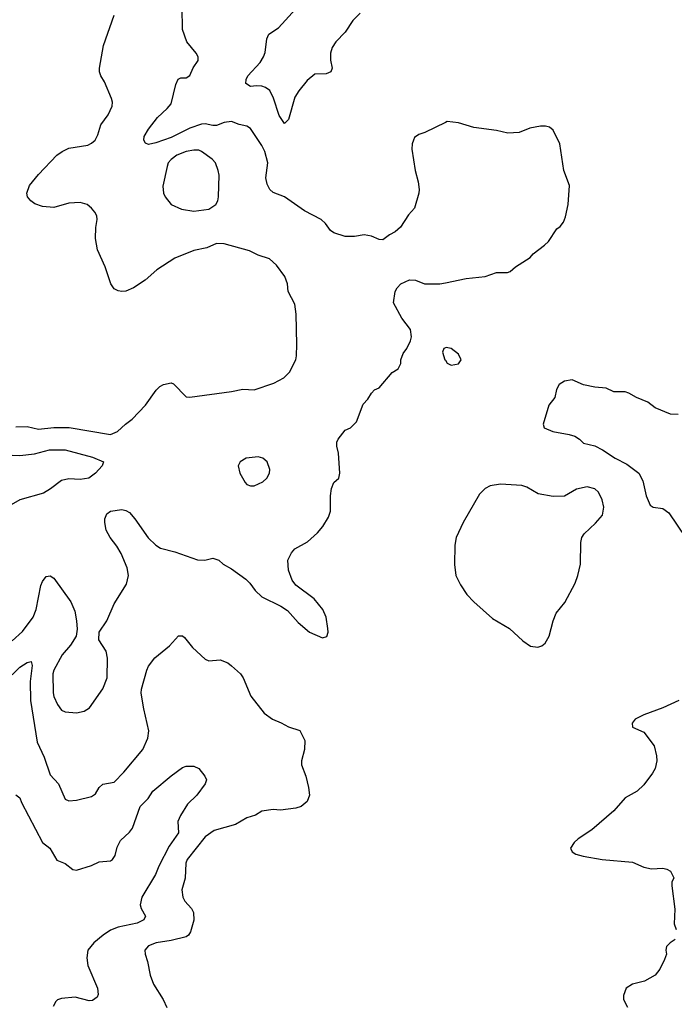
# Model space of a CAD drawing. Header units: inches. Extents: x 1384664 to 1536621, y 460766 to 646467.
# Tile 59 of 256: x 1397750 to 1401210, y 501544 to 506746. Entities that reach past the tile are written whole.
import ezdxf

# ---------------------------------------------------------------- set-up
doc = ezdxf.new("R2010")
doc.units = ezdxf.units.IN
doc.header["$MEASUREMENT"] = 0
doc.layers.add('B3590', color=7, linetype='Continuous')
doc.layers.add('B4500', color=7, linetype='Continuous')

msp = doc.modelspace()

# ---------------------------------------------------------------- linework, layer by layer
at = {"layer": 'B3590', "color": 5}
for points, elevation in [([(1400000, 506203.7), (1399892, 506150), (1399859.8, 506140.2), (1399836.8, 506123.2), (1399830.7, 506110), (1399824, 506090), (1399822.5, 506062.5), (1399840.7, 505950), (1399856.3, 505890), (1399862, 505850), (1399859.1, 505830), (1399836.3, 505750), (1399804.4, 505715.6), (1399762.8, 505650), (1399735.2, 505624.8), (1399704.7, 505610), (1399670, 505584), (1399650, 505585.2), (1399610, 505602.7), (1399570, 505609.2), (1399519.8, 505600.2), (1399470, 505600.9), (1399410, 505620.9), (1399393.3, 505633.3), (1399366.6, 505670), (1399342.7, 505690), (1399255.8, 505735.8), (1399149.8, 505809.8), (1399090, 505832.6), (1399072.6, 505850), (1399057.9, 505877.9), (1399050.7, 505910), (1399061.8, 505990), (1399045.8, 506050), (1399030, 506081.3), (1398970, 506171.3), (1398950, 506184), (1398910, 506192.4), (1398870, 506208.6), (1398830, 506202.9), (1398790, 506187.8), (1398770, 506186.5), (1398730, 506196.4), (1398710, 506194.2), (1398650, 506172.6), (1398550, 506123.8), (1398470, 506096.4), (1398430, 506087.3), (1398414, 506094), (1398405.6, 506110), (1398408.3, 506130), (1398430, 506168.4), (1398478.3, 506230), (1398530, 506276.9), (1398550, 506302.6), (1398575.6, 506404.5), (1398587.6, 506432.4), (1398601.4, 506438.6), (1398630, 506439.5), (1398648.5, 506451.6), (1398667.6, 506492.4), (1398692.7, 506530), (1398692.7, 506550), (1398682.7, 506570), (1398633.3, 506630), (1398610, 506695.3), (1398608.2, 506810)], 660), ([(1399550, 506780.8), (1399510, 506742.8), (1399470, 506679.7), (1399420.3, 506630), (1399401.4, 506598.6), (1399393, 506570), (1399393.1, 506533.1), (1399402, 506490), (1399394.9, 506470), (1399370, 506461), (1399310, 506458.3), (1399270, 506425.4), (1399224.9, 506370), (1399203.7, 506336.3), (1399170, 506219), (1399150, 506197.2), (1399120.8, 506240.8), (1399091.7, 506331.7), (1399071.9, 506371.9), (1399050, 506387.8), (1399030, 506394.7), (1399002.4, 506397.6), (1398970, 506392.7), (1398946, 506410), (1398947.3, 506430), (1398955.6, 506450), (1399020.1, 506519.9), (1399038.4, 506550), (1399047.5, 506572.5), (1399055.6, 506644.4), (1399066, 506670), (1399117.2, 506702.8), (1399210, 506804.2)], 640), ([(1397730, 504595.6), (1397790, 504596.8), (1397850, 504582.8), (1397930, 504591.3), (1398012, 504592), (1398230, 504555.6), (1398267, 504570), (1398309.6, 504610), (1398344.9, 504635), (1398415.1, 504710), (1398471, 504789), (1398490, 504808), (1398510, 504818.4), (1398550, 504828), (1398562.8, 504822.8), (1398630, 504754), (1398650, 504751.7), (1398870, 504781.8), (1398930, 504794.7), (1398990, 504791.5), (1399093.8, 504826.2), (1399146, 504854), (1399176.2, 504883.8), (1399208.8, 504950), (1399213.6, 504970), (1399215.6, 505030), (1399212, 505190), (1399204.2, 505244.2), (1399169.7, 505309.7), (1399165.7, 505350), (1399151.1, 505390), (1399107.2, 505450), (1399070, 505482.4), (1399010, 505502.7), (1398965, 505525), (1398830, 505563), (1398790, 505564.2), (1398739.2, 505540.8), (1398670, 505526.6), (1398570, 505486.6), (1398474.9, 505425.1), (1398413, 505370), (1398351, 505329), (1398310, 505312.8), (1398290, 505309.7), (1398270, 505313.3), (1398250, 505323.6), (1398231.5, 505350), (1398200.9, 505440.9), (1398160.9, 505530), (1398150.8, 505590), (1398152, 505648), (1398158.9, 505690), (1398156.9, 505710), (1398147.3, 505730), (1398129.6, 505750), (1398106, 505770), (1398070, 505779.8), (1398010, 505777.3), (1397930, 505754.8), (1397870, 505759.3), (1397830, 505773), (1397807.8, 505790), (1397791.6, 505810), (1397786.6, 505830), (1397801.1, 505870), (1397850, 505928.7), (1397946.6, 506030), (1397973.6, 506050), (1398010, 506068), (1398110, 506084), (1398130, 506093.4), (1398148, 506110), (1398162.7, 506137.3), (1398178.9, 506190), (1398217, 506243), (1398238, 506290), (1398240.4, 506310), (1398235.6, 506330), (1398197.4, 506417.4), (1398178.5, 506450), (1398172.2, 506470), (1398172.1, 506490), (1398193.1, 506610), (1398248.5, 506770)], 680), ([(1397710, 503464.8), (1397765.4, 503514.6), (1397821.4, 503590), (1397837.1, 503630), (1397862.2, 503757.8), (1397870, 503778.4), (1397890, 503803.7), (1397910, 503808.7), (1397930, 503795.3), (1398020.3, 503670), (1398041.8, 503621.8), (1398050.2, 503570), (1398053.8, 503526.2), (1398047.4, 503490), (1398017.6, 503442.4), (1397974.9, 503390), (1397930.1, 503310), (1397925.3, 503290), (1397926, 503190), (1397930.2, 503170), (1397950, 503128), (1397970, 503098.4), (1397990, 503088.9), (1398050, 503084.9), (1398090, 503092.2), (1398119.5, 503110), (1398190, 503210.6), (1398212, 503270), (1398213.4, 503373.4), (1398207.3, 503410), (1398167.3, 503470), (1398169.6, 503510), (1398209.7, 503570.3), (1398250, 503660.5), (1398315.1, 503764.9), (1398325.7, 503810), (1398318.7, 503850), (1398286, 503926), (1398264.1, 503964.1), (1398227.9, 504010), (1398206.3, 504050), (1398199.2, 504090), (1398200.5, 504110), (1398210, 504136.3), (1398230, 504150.5), (1398290, 504158.4), (1398310, 504154), (1398330, 504143), (1398358.7, 504110), (1398429.2, 504009.2), (1398470, 503970.4), (1398494.7, 503954.7), (1398570, 503935.3), (1398690, 503892.7), (1398729.3, 503890.7), (1398770, 503901), (1398802, 503890), (1398824.7, 503870), (1398870, 503845.5), (1398945.5, 503790), (1398966, 503770), (1398994.9, 503730), (1399030, 503698), (1399130, 503648), (1399165.1, 503625.1), (1399221.7, 503561.7), (1399281, 503510), (1399350, 503481), (1399372.9, 503487.1), (1399381.2, 503510), (1399379.3, 503530), (1399369.3, 503590), (1399352.7, 503630), (1399307.2, 503687.2), (1399210, 503759.3), (1399190, 503785.2), (1399170, 503838), (1399167, 503890), (1399186, 503930), (1399203.7, 503950), (1399271.5, 503988.5), (1399324.8, 504035.2), (1399351.9, 504068.1), (1399382.7, 504117.3), (1399392.7, 504150), (1399392.7, 504230), (1399397.2, 504270), (1399410, 504302), (1399436, 504324), (1399442.7, 504350), (1399435.5, 504455.5), (1399426.3, 504493.7), (1399426.6, 504513.4), (1399434, 504530), (1399470, 504578), (1399498, 504590), (1399530, 504622), (1399565.6, 504714.4), (1399590, 504742), (1399610, 504774), (1399626, 504790), (1399650, 504802), (1399718, 504882), (1399750, 504902), (1399764, 504930), (1399765.2, 504950), (1399777.5, 504982.5), (1399797.2, 505010), (1399815.3, 505050), (1399821.2, 505070), (1399816, 505110), (1399770, 505169), (1399726, 505250), (1399734, 505310), (1399745.2, 505330), (1399764, 505350), (1399810, 505372.7), (1399842, 505370), (1399890, 505350.7), (1399970, 505350.5), (1400000, 505356.7)], 660), ([(1400000, 505012.9), (1399991.6, 505008.4), (1399984.7, 504990), (1399998, 504950), (1400000, 504947)], 660), ([(1397629, 504449), (1397750, 504444.5), (1397827.3, 504452.7), (1397906.8, 504473.2), (1397990, 504472.9), (1398134.4, 504434.4), (1398193.4, 504410), (1398185.3, 504390), (1398150.2, 504350), (1398115.8, 504324.2), (1398070, 504316.4), (1398010, 504321.1), (1397970, 504311.7), (1397912.5, 504267.5), (1397874.9, 504245.1), (1397750, 504209.3), (1397645.2, 504150)], 660), ([(1397710, 503285.8), (1397750, 503324.7), (1397790, 503350.3), (1397810, 503356.3), (1397815.1, 503335.1), (1397805.6, 503250), (1397806.9, 503150), (1397842.9, 502930), (1397879.3, 502850), (1397910, 502756.4), (1397954.9, 502710), (1397990, 502628.2), (1398010, 502619.3), (1398050, 502622.4), (1398130, 502641.6), (1398150, 502656.3), (1398170, 502690.4), (1398190, 502708.2), (1398250, 502718.4), (1398300.7, 502770), (1398400.4, 502890), (1398427.4, 502950), (1398432.9, 502990), (1398405.2, 503105.2), (1398392.6, 503187.4), (1398394, 503210), (1398421.2, 503310), (1398430, 503330.4), (1398464.5, 503375.5), (1398541.1, 503438.9), (1398590, 503491), (1398610, 503491.3), (1398621.4, 503481.4), (1398663, 503430), (1398730, 503368.2), (1398750, 503359.3), (1398810, 503363.8), (1398850, 503348.2), (1398870, 503332.7), (1398917.1, 503290), (1398930.3, 503270), (1398971.7, 503171.7), (1399042.9, 503082.9), (1399086, 503050), (1399131.9, 503031.9), (1399170, 503010.5), (1399230, 502990.6), (1399257.3, 502937.3), (1399255.8, 502890), (1399238.9, 502830), (1399239.6, 502810), (1399262, 502750), (1399276.4, 502690), (1399282, 502650), (1399270, 502615.3), (1399238, 502590), (1399210, 502580.9), (1399129.2, 502569.2), (1399090, 502573.2), (1399030, 502565.1), (1398995.6, 502544.4), (1398950, 502529.7), (1398890, 502495), (1398778, 502462), (1398730, 502429.7), (1398635.8, 502310), (1398628.1, 502290), (1398623.8, 502210), (1398606.5, 502150), (1398611.5, 502110), (1398622.8, 502090), (1398658.5, 502050), (1398669.3, 502029.3), (1398671, 501989), (1398653.3, 501926.7), (1398642.6, 501910), (1398630, 501900.4), (1398550, 501881.1), (1398471, 501870), (1398430, 501854), (1398410.6, 501830), (1398413.4, 501810), (1398426, 501770), (1398439, 501699), (1398457.1, 501650), (1398508.2, 501570), (1398527.3, 501527.3)], 640), ([(1397730, 502650.8), (1397750, 502634.8), (1397758.7, 502610), (1397870, 502398.7), (1397908.4, 502368.4), (1397946.5, 502306.5), (1397990, 502287.6), (1398030, 502257.3), (1398050, 502252.6), (1398130, 502278.5), (1398170, 502296.5), (1398230, 502301.5), (1398240.5, 502310), (1398254.4, 502330), (1398265.2, 502374.8), (1398283.1, 502410), (1398330, 502453.1), (1398345.8, 502474.2), (1398387.1, 502590), (1398429, 502631), (1398454.3, 502670), (1398550, 502752), (1398610, 502796.3), (1398630, 502802), (1398670, 502802), (1398697.3, 502790), (1398727.7, 502750), (1398737.3, 502730), (1398730.7, 502710), (1398686.5, 502650), (1398637.5, 502602.5), (1398599, 502541), (1398585.8, 502510), (1398590, 502449.7), (1398540.3, 502379.7), (1398485.3, 502274.7), (1398467.3, 502230), (1398395.1, 502110), (1398386, 502070), (1398391.1, 502050), (1398414, 502010), (1398406, 501990), (1398370, 501973.9), (1398270, 501951.9), (1398230, 501935.2), (1398190.2, 501910), (1398141.5, 501870), (1398109.1, 501830), (1398104.2, 501790), (1398110.2, 501750), (1398160.9, 501630), (1398164.1, 501595.9), (1398158.7, 501581.3), (1398135.1, 501564.9), (1398117.7, 501562.3), (1398042.6, 501582.6), (1397970, 501575.1), (1397950, 501567.6), (1397941.2, 501558.8), (1397926.9, 501533.1)], 620)]:
    msp.add_lwpolyline(points, dxfattribs=dict(at, elevation=elevation))
at = {"layer": 'B3590', "color": 5, "elevation": 680}
for points in [[(1398670, 506057.1), (1398630, 506050.6), (1398580.3, 506030), (1398550, 506008.5), (1398535.2, 505990), (1398529.2, 505970), (1398507.2, 505867.2), (1398509.1, 505830), (1398518, 505810), (1398550.5, 505770), (1398605.7, 505745.7), (1398670, 505734), (1398750, 505744.9), (1398786, 505770), (1398797.2, 505790), (1398800.9, 505810), (1398804.1, 505924.1), (1398799.7, 505950), (1398784.7, 505990), (1398767, 506010), (1398710.8, 506050.8), (1398696.3, 506056.3)], [(1399010, 504436.8), (1398947.3, 504430), (1398914.9, 504410), (1398904.9, 504390), (1398913.4, 504350), (1398941.2, 504301.2), (1398950, 504290.6), (1398970, 504283), (1398990, 504283), (1399035.1, 504304.9), (1399055.4, 504324.6), (1399069.6, 504350), (1399071.6, 504370), (1399057.6, 504410), (1399035.1, 504430)]]:
    msp.add_lwpolyline(points, close=True, dxfattribs=at)
at = {"layer": 'B4500', "color": 5}
for points, elevation in [([(1400000, 505356.7), (1400110, 505379.5), (1400210, 505390.4), (1400270, 505410.5), (1400329.3, 505410.7), (1400343.2, 505416.8), (1400370, 505440.7), (1400449, 505490), (1400464, 505510), (1400524.9, 505555.1), (1400544.9, 505575.1), (1400590, 505641), (1400606.6, 505653.4), (1400623.7, 505676.3), (1400634.8, 505705.2), (1400649.3, 505770), (1400656, 505870), (1400627, 505950), (1400605.2, 506090), (1400570, 506162), (1400550, 506179.3), (1400530, 506184.5), (1400503.7, 506183.7), (1400447.1, 506172.9), (1400390, 506149.6), (1400330, 506146), (1400270, 506161.3), (1400150, 506176), (1400070, 506201.2), (1400010, 506208.7), (1400000, 506203.7)], 660), ([(1400000, 504947), (1400010, 504932), (1400030, 504921), (1400070, 504927.3), (1400082.7, 504950), (1400070, 504979), (1400030, 505008.7), (1400004.7, 505015.3), (1400000, 505012.9)], 660), ([(1401230, 504661), (1401190, 504662), (1401110, 504695.5), (1401070, 504726), (1401010.3, 504750.3), (1400970, 504774), (1400950, 504780.7), (1400890, 504781), (1400850, 504798.8), (1400790, 504804), (1400730, 504817.3), (1400670, 504842.8), (1400630, 504836), (1400600.9, 504819.1), (1400586.8, 504793.2), (1400579, 504750), (1400546.6, 504710), (1400517.2, 504610), (1400522, 504590), (1400568.7, 504570), (1400655.2, 504555.2), (1400685.3, 504545.3), (1400709.7, 504529.7), (1400729.8, 504509.8), (1400790, 504494.3), (1400830, 504474.3), (1400898.4, 504430), (1400958.7, 504398.7), (1401022.2, 504350), (1401043.8, 504310), (1401061, 504230), (1401082.2, 504182.2), (1401099, 504170), (1401150, 504164.7), (1401181.2, 504141.2), (1401269.7, 504010)], 640), ([(1401234, 503150), (1401150, 503110.4), (1401050, 503073), (1401004, 503050), (1400987, 503030), (1400990, 503009), (1401050, 502982), (1401104, 502910), (1401116.5, 502856.5), (1401117.2, 502830), (1401109.3, 502790.7), (1401094.8, 502765.2), (1401050, 502704.7), (1401014, 502670), (1400950, 502636), (1400890, 502566.8), (1400774.2, 502465.8), (1400702, 502418), (1400680.7, 502399.3), (1400661.2, 502370), (1400670, 502349.3), (1400690, 502338), (1400727.7, 502327.7), (1400829.6, 502309.6), (1400990, 502295.1), (1401050, 502269.3), (1401090, 502259.3), (1401150, 502264), (1401170, 502259), (1401190, 502248), (1401207.3, 502212.7), (1401198, 502190), (1401198, 502170), (1401213.6, 502046.4), (1401208.7, 501970), (1401220.2, 501940.2)], 640), ([(1401214, 501886), (1401188.7, 501870), (1401169.5, 501850.5), (1401165.2, 501830), (1401169, 501810), (1401158.6, 501781.4), (1401134, 501730), (1401110, 501698), (1401052.9, 501667.1), (1400990, 501650.8), (1400955.3, 501630), (1400942, 501590), (1400942, 501570), (1400962, 501530)], 640)]:
    msp.add_lwpolyline(points, dxfattribs=dict(at, elevation=elevation))
at = {"layer": 'B4500', "color": 5, "elevation": 660}
msp.add_lwpolyline([(1400292.1, 504292.1), (1400236.9, 504283.1), (1400210, 504269.7), (1400180.4, 504239.6), (1400093.4, 504090), (1400057.4, 504010), (1400050.3, 503970), (1400047.5, 503867.5), (1400054.9, 503810), (1400079.9, 503759.9), (1400113, 503710), (1400150.3, 503670.3), (1400250, 503582), (1400339.1, 503530), (1400410, 503464.9), (1400450, 503436.3), (1400489.3, 503430.7), (1400510, 503438.8), (1400526.8, 503453.2), (1400549.2, 503490), (1400569.5, 503570), (1400586.6, 503610), (1400632.3, 503667.7), (1400685.4, 503770), (1400700.5, 503810), (1400714, 503870), (1400715.5, 503984.5), (1400721.2, 504010), (1400733.2, 504030), (1400794.1, 504085.8), (1400831.2, 504128.8), (1400836.9, 504170), (1400829.7, 504210), (1400810, 504249.6), (1400790, 504268), (1400750, 504278.5), (1400694.1, 504265.9), (1400630, 504229.5), (1400570, 504226.6), (1400490, 504240.7), (1400430, 504276), (1400404.8, 504284.8)], close=True, dxfattribs=at)

doc.saveas('drawing.dxf')
